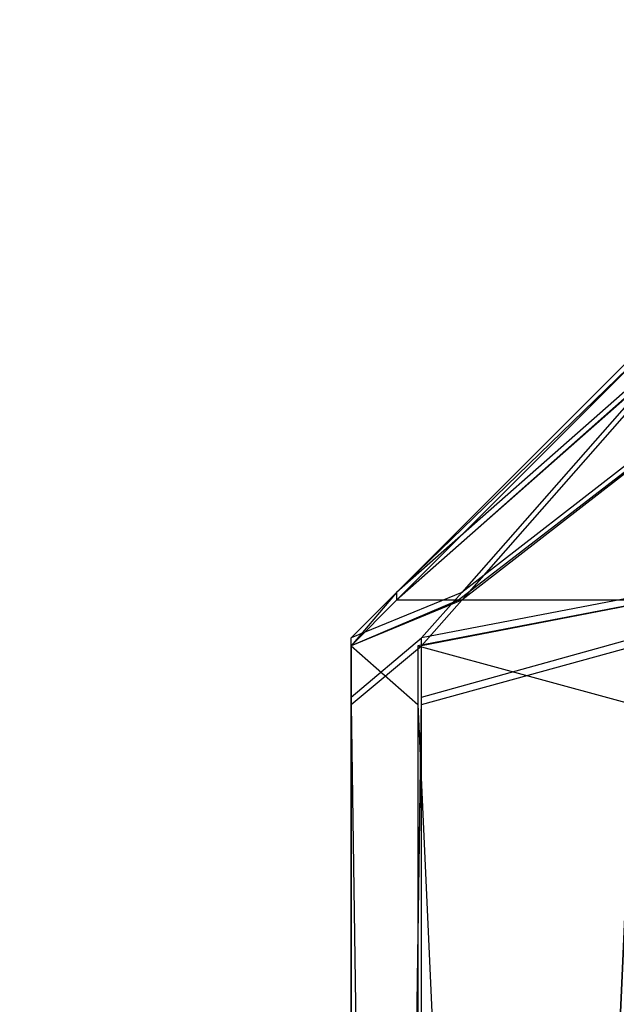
# Model space of a CAD drawing. Extents: x 0 to 1.6, y -0.5 to 0.
# Tile 104 of 181: x 0.80096 to 0.8027, y -0.48383 to -0.48097. Entities that reach past the tile are written whole.
import ezdxf

# ---------------------------------------------------------------- set-up
doc = ezdxf.new("R2010")
doc.units = 0
for name, color, linetype in [('L16_FRONT_FINION_1', 7, 'CONTINUOUS'), ('L34_FRONT_FINION_1', 7, 'CONTINUOUS'), ('L39_ABDECKPL_0___REPLACEMTFOREM', 7, 'CONTINUOUS'), ('L43_KORPUS1_0', 7, 'CONTINUOUS')]:
    doc.layers.add(name, color=color, linetype=linetype)

msp = doc.modelspace()

# ---------------------------------------------------------------- linework, layer by layer
at = {"layer": 'L16_FRONT_FINION_1', "color": 8}
for points, invisible_edges in [([(0.802059, -0.482637, 0.348415), (0.802899, -0.481897, 0.348621), (0.802249, -0.482637, 0.348226), (0.802059, -0.482637, 0.348415)], 13), ([(0.802899, -0.481897, 0.348621), (0.802059, -0.482637, 0.348415), (0.802799, -0.481897, 0.348722), (0.802899, -0.481897, 0.348621)], 14), ([(0.802059, -0.482637, 0.348926), (0.802799, -0.481919, 0.585364), (0.802799, -0.481897, 0.349232), (0.802059, -0.482637, 0.348926)], 14), ([(0.802799, -0.481897, 0.349232), (0.802059, -0.482637, 0.348415), (0.802059, -0.482637, 0.348926), (0.802799, -0.481897, 0.349232)], 13), ([(0.802059, -0.482637, 0.348415), (0.802799, -0.481897, 0.349232), (0.802799, -0.481897, 0.348722), (0.802059, -0.482637, 0.348415)], 14), ([(0.802249, -0.482637, 0.348226), (0.803203, -0.481897, 0.348318), (0.802821, -0.482637, 0.347655), (0.802249, -0.482637, 0.348226)], 13), ([(0.803203, -0.481897, 0.348318), (0.802249, -0.482637, 0.348226), (0.802899, -0.481897, 0.348621), (0.803203, -0.481897, 0.348318)], 14), ([(0.802799, -0.481919, 0.585364), (0.802059, -0.482637, 0.348926), (0.802059, -0.482659, 0.58567), (0.802799, -0.481919, 0.585364)], 13), ([(0.802059, -0.482659, 0.586138), (0.802894, -0.481919, 0.585927), (0.802799, -0.481919, 0.585832), (0.802059, -0.482659, 0.586138)], 13), ([(0.802894, -0.481919, 0.585927), (0.802059, -0.482659, 0.586138), (0.802239, -0.482659, 0.586317), (0.802894, -0.481919, 0.585927)], 14), ([(0.802799, -0.481919, 0.585832), (0.802059, -0.482659, 0.58567), (0.802059, -0.482659, 0.586138), (0.802799, -0.481919, 0.585832)], 13), ([(0.802059, -0.482659, 0.58567), (0.802799, -0.481919, 0.585832), (0.802799, -0.481919, 0.585364), (0.802059, -0.482659, 0.58567)], 14), ([(0.802239, -0.482659, 0.586317), (0.8032, -0.481919, 0.586232), (0.802894, -0.481919, 0.585927), (0.802239, -0.482659, 0.586317)], 13), ([(0.8032, -0.481919, 0.586232), (0.802239, -0.482659, 0.586317), (0.802816, -0.482659, 0.586893), (0.8032, -0.481919, 0.586232)], 14), ([(0.801927, -0.482769, 0.348872), (0.802059, -0.482637, 0.348415), (0.801927, -0.482769, 0.34836), (0.801927, -0.482769, 0.348872)], 13), ([(0.802059, -0.482637, 0.348415), (0.801927, -0.482769, 0.348872), (0.802059, -0.482637, 0.348926), (0.802059, -0.482637, 0.348415)], 14), ([(0.801927, -0.482792, 0.585724), (0.802059, -0.482637, 0.348926), (0.801927, -0.482769, 0.348872), (0.801927, -0.482792, 0.585724)], 13), ([(0.802059, -0.482637, 0.348926), (0.801927, -0.482792, 0.585724), (0.802059, -0.482659, 0.58567), (0.802059, -0.482637, 0.348926)], 14), ([(0.801927, -0.482769, 0.34836), (0.802249, -0.482637, 0.348226), (0.802132, -0.482769, 0.348156), (0.801927, -0.482769, 0.34836)], 13), ([(0.802249, -0.482637, 0.348226), (0.801927, -0.482769, 0.34836), (0.802059, -0.482637, 0.348415), (0.802249, -0.482637, 0.348226)], 14), ([(0.802132, -0.482769, 0.348156), (0.802821, -0.482637, 0.347655), (0.802752, -0.482769, 0.347536), (0.802132, -0.482769, 0.348156)], 13), ([(0.802821, -0.482637, 0.347655), (0.802132, -0.482769, 0.348156), (0.802249, -0.482637, 0.348226), (0.802821, -0.482637, 0.347655)], 14), ([(0.801927, -0.482792, 0.585724), (0.802059, -0.482659, 0.586138), (0.802059, -0.482659, 0.58567), (0.801927, -0.482792, 0.585724)], 13), ([(0.802059, -0.482659, 0.586138), (0.801927, -0.482792, 0.585724), (0.801927, -0.482792, 0.586193), (0.802059, -0.482659, 0.586138)], 14), ([(0.801927, -0.482792, 0.586193), (0.802239, -0.482659, 0.586317), (0.802059, -0.482659, 0.586138), (0.801927, -0.482792, 0.586193)], 13), ([(0.802239, -0.482659, 0.586317), (0.801927, -0.482792, 0.586193), (0.802121, -0.482792, 0.586387), (0.802239, -0.482659, 0.586317)], 14), ([(0.802121, -0.482792, 0.586387), (0.802816, -0.482659, 0.586893), (0.802239, -0.482659, 0.586317), (0.802121, -0.482792, 0.586387)], 13), ([(0.802816, -0.482659, 0.586893), (0.802121, -0.482792, 0.586387), (0.802747, -0.482792, 0.587012), (0.802816, -0.482659, 0.586893)], 14), ([(0.801927, -0.482941, 0.348872), (0.801927, -0.482792, 0.585724), (0.801927, -0.482769, 0.348872), (0.801927, -0.482941, 0.348872)], 14), ([(0.801927, -0.482769, 0.348872), (0.801927, -0.482941, 0.34836), (0.801927, -0.482941, 0.348872), (0.801927, -0.482769, 0.348872)], 13), ([(0.801927, -0.482941, 0.34836), (0.801927, -0.482769, 0.348872), (0.801927, -0.482769, 0.34836), (0.801927, -0.482941, 0.34836)], 14), ([(0.802132, -0.482769, 0.348156), (0.801927, -0.482941, 0.34836), (0.801927, -0.482769, 0.34836), (0.802132, -0.482769, 0.348156)], 13), ([(0.801927, -0.482941, 0.34836), (0.802132, -0.482769, 0.348156), (0.802132, -0.482941, 0.348156), (0.801927, -0.482941, 0.34836)], 14), ([(0.802752, -0.482769, 0.347536), (0.802132, -0.482941, 0.348156), (0.802132, -0.482769, 0.348156), (0.802752, -0.482769, 0.347536)], 13), ([(0.802132, -0.482941, 0.348156), (0.802752, -0.482769, 0.347536), (0.802752, -0.482941, 0.347536), (0.802132, -0.482941, 0.348156)], 14), ([(0.802121, -0.482963, 0.586387), (0.801927, -0.482792, 0.586193), (0.801927, -0.482963, 0.586193), (0.802121, -0.482963, 0.586387)], 13), ([(0.801927, -0.482792, 0.586193), (0.802121, -0.482963, 0.586387), (0.802121, -0.482792, 0.586387), (0.801927, -0.482792, 0.586193)], 14), ([(0.801927, -0.482792, 0.586193), (0.801927, -0.482963, 0.585724), (0.801927, -0.482963, 0.586193), (0.801927, -0.482792, 0.586193)], 13), ([(0.801927, -0.482963, 0.585724), (0.801927, -0.482792, 0.586193), (0.801927, -0.482792, 0.585724), (0.801927, -0.482963, 0.585724)], 14), ([(0.801927, -0.482792, 0.585724), (0.801927, -0.482941, 0.348872), (0.801927, -0.482963, 0.585724), (0.801927, -0.482792, 0.585724)], 13), ([(0.802747, -0.482963, 0.587012), (0.802121, -0.482792, 0.586387), (0.802121, -0.482963, 0.586387), (0.802747, -0.482963, 0.587012)], 13), ([(0.802121, -0.482792, 0.586387), (0.802747, -0.482963, 0.587012), (0.802747, -0.482792, 0.587012), (0.802121, -0.482792, 0.586387)], 14), ([(0.801927, -0.482941, 0.348872), (0.801927, -0.496601, 0.34836), (0.801927, -0.496601, 0.348872), (0.801927, -0.482941, 0.348872)], 13), ([(0.801927, -0.496601, 0.34836), (0.801927, -0.482941, 0.348872), (0.801927, -0.482941, 0.34836), (0.801927, -0.496601, 0.34836)], 14), ([(0.801927, -0.496601, 0.348872), (0.801927, -0.482963, 0.585724), (0.801927, -0.482941, 0.348872), (0.801927, -0.496601, 0.348872)], 14), ([(0.802132, -0.482941, 0.348156), (0.801927, -0.496601, 0.34836), (0.801927, -0.482941, 0.34836), (0.802132, -0.482941, 0.348156)], 13), ([(0.801927, -0.496601, 0.34836), (0.802132, -0.482941, 0.348156), (0.802132, -0.496601, 0.348156), (0.801927, -0.496601, 0.34836)], 14), ([(0.802752, -0.482941, 0.347536), (0.802132, -0.496601, 0.348156), (0.802132, -0.482941, 0.348156), (0.802752, -0.482941, 0.347536)], 13), ([(0.802132, -0.496601, 0.348156), (0.802752, -0.482941, 0.347536), (0.802752, -0.496601, 0.347536), (0.802132, -0.496601, 0.348156)], 14), ([(0.801927, -0.482963, 0.585724), (0.801927, -0.496601, 0.348872), (0.801927, -0.496623, 0.585724), (0.801927, -0.482963, 0.585724)], 13), ([(0.801927, -0.482963, 0.586193), (0.801927, -0.496623, 0.585724), (0.801927, -0.496623, 0.586193), (0.801927, -0.482963, 0.586193)], 13), ([(0.801927, -0.496623, 0.585724), (0.801927, -0.482963, 0.586193), (0.801927, -0.482963, 0.585724), (0.801927, -0.496623, 0.585724)], 14), ([(0.802121, -0.496623, 0.586387), (0.801927, -0.482963, 0.586193), (0.801927, -0.496623, 0.586193), (0.802121, -0.496623, 0.586387)], 13), ([(0.801927, -0.482963, 0.586193), (0.802121, -0.496623, 0.586387), (0.802121, -0.482963, 0.586387), (0.801927, -0.482963, 0.586193)], 14), ([(0.802747, -0.496623, 0.587012), (0.802121, -0.482963, 0.586387), (0.802121, -0.496623, 0.586387), (0.802747, -0.496623, 0.587012)], 13), ([(0.802121, -0.482963, 0.586387), (0.802747, -0.496623, 0.587012), (0.802747, -0.482963, 0.587012), (0.802121, -0.482963, 0.586387)], 14)]:
    msp.add_3dface(points, dxfattribs=dict(at, invisible_edges=invisible_edges))
at = {"layer": 'L34_FRONT_FINION_1', "color": 8}
for points, invisible_edges in [([(0.802059, -0.482659, 0.011833), (0.802899, -0.481919, 0.012039), (0.802249, -0.482659, 0.011644), (0.802059, -0.482659, 0.011833)], 13), ([(0.802899, -0.481919, 0.012039), (0.802059, -0.482659, 0.011833), (0.802799, -0.481919, 0.012139), (0.802899, -0.481919, 0.012039)], 14), ([(0.802799, -0.481919, 0.342668), (0.802059, -0.482659, 0.012344), (0.802059, -0.482659, 0.342973), (0.802799, -0.481919, 0.342668)], 13), ([(0.802059, -0.482659, 0.012344), (0.802799, -0.481919, 0.342668), (0.802799, -0.481919, 0.012649), (0.802059, -0.482659, 0.012344)], 14), ([(0.802799, -0.481919, 0.012649), (0.802059, -0.482659, 0.011833), (0.802059, -0.482659, 0.012344), (0.802799, -0.481919, 0.012649)], 13), ([(0.802059, -0.482659, 0.011833), (0.802799, -0.481919, 0.012649), (0.802799, -0.481919, 0.012139), (0.802059, -0.482659, 0.011833)], 14), ([(0.802059, -0.482659, 0.343441), (0.802894, -0.481919, 0.34323), (0.802799, -0.481919, 0.343135), (0.802059, -0.482659, 0.343441)], 13), ([(0.802894, -0.481919, 0.34323), (0.802059, -0.482659, 0.343441), (0.802239, -0.482659, 0.34362), (0.802894, -0.481919, 0.34323)], 14), ([(0.802799, -0.481919, 0.343135), (0.802059, -0.482659, 0.342973), (0.802059, -0.482659, 0.343441), (0.802799, -0.481919, 0.343135)], 13), ([(0.802059, -0.482659, 0.342973), (0.802799, -0.481919, 0.343135), (0.802799, -0.481919, 0.342668), (0.802059, -0.482659, 0.342973)], 14), ([(0.802239, -0.482659, 0.34362), (0.8032, -0.481919, 0.343536), (0.802894, -0.481919, 0.34323), (0.802239, -0.482659, 0.34362)], 13), ([(0.8032, -0.481919, 0.343536), (0.802239, -0.482659, 0.34362), (0.802816, -0.482659, 0.344196), (0.8032, -0.481919, 0.343536)], 14), ([(0.802249, -0.482659, 0.011644), (0.803203, -0.481919, 0.011736), (0.802821, -0.482659, 0.011072), (0.802249, -0.482659, 0.011644)], 13), ([(0.803203, -0.481919, 0.011736), (0.802249, -0.482659, 0.011644), (0.802899, -0.481919, 0.012039), (0.803203, -0.481919, 0.011736)], 14), ([(0.801927, -0.482792, 0.343028), (0.802059, -0.482659, 0.343441), (0.802059, -0.482659, 0.342973), (0.801927, -0.482792, 0.343028)], 13), ([(0.802059, -0.482659, 0.343441), (0.801927, -0.482792, 0.343028), (0.801927, -0.482792, 0.343496), (0.802059, -0.482659, 0.343441)], 14), ([(0.801927, -0.482792, 0.343496), (0.802239, -0.482659, 0.34362), (0.802059, -0.482659, 0.343441), (0.801927, -0.482792, 0.343496)], 13), ([(0.802239, -0.482659, 0.34362), (0.801927, -0.482792, 0.343496), (0.802121, -0.482792, 0.343691), (0.802239, -0.482659, 0.34362)], 14), ([(0.801927, -0.482792, 0.012289), (0.802059, -0.482659, 0.011833), (0.801927, -0.482792, 0.011778), (0.801927, -0.482792, 0.012289)], 13), ([(0.802059, -0.482659, 0.011833), (0.801927, -0.482792, 0.012289), (0.802059, -0.482659, 0.012344), (0.802059, -0.482659, 0.011833)], 14), ([(0.801927, -0.482792, 0.343028), (0.802059, -0.482659, 0.012344), (0.801927, -0.482792, 0.012289), (0.801927, -0.482792, 0.343028)], 13), ([(0.802059, -0.482659, 0.012344), (0.801927, -0.482792, 0.343028), (0.802059, -0.482659, 0.342973), (0.802059, -0.482659, 0.012344)], 14), ([(0.801927, -0.482792, 0.011778), (0.802249, -0.482659, 0.011644), (0.802132, -0.482792, 0.011573), (0.801927, -0.482792, 0.011778)], 13), ([(0.802249, -0.482659, 0.011644), (0.801927, -0.482792, 0.011778), (0.802059, -0.482659, 0.011833), (0.802249, -0.482659, 0.011644)], 14), ([(0.802121, -0.482792, 0.343691), (0.802816, -0.482659, 0.344196), (0.802239, -0.482659, 0.34362), (0.802121, -0.482792, 0.343691)], 13), ([(0.802816, -0.482659, 0.344196), (0.802121, -0.482792, 0.343691), (0.802747, -0.482792, 0.344315), (0.802816, -0.482659, 0.344196)], 14), ([(0.802132, -0.482792, 0.011573), (0.802821, -0.482659, 0.011072), (0.802752, -0.482792, 0.010953), (0.802132, -0.482792, 0.011573)], 13), ([(0.802821, -0.482659, 0.011072), (0.802132, -0.482792, 0.011573), (0.802249, -0.482659, 0.011644), (0.802821, -0.482659, 0.011072)], 14), ([(0.802121, -0.482963, 0.343691), (0.801927, -0.482792, 0.343496), (0.801927, -0.482963, 0.343496), (0.802121, -0.482963, 0.343691)], 13), ([(0.801927, -0.482792, 0.343496), (0.802121, -0.482963, 0.343691), (0.802121, -0.482792, 0.343691), (0.801927, -0.482792, 0.343496)], 14), ([(0.801927, -0.482792, 0.343496), (0.801927, -0.482963, 0.343028), (0.801927, -0.482963, 0.343496), (0.801927, -0.482792, 0.343496)], 13), ([(0.801927, -0.482963, 0.343028), (0.801927, -0.482792, 0.343496), (0.801927, -0.482792, 0.343028), (0.801927, -0.482963, 0.343028)], 14), ([(0.801927, -0.482792, 0.343028), (0.801927, -0.482963, 0.012289), (0.801927, -0.482963, 0.343028), (0.801927, -0.482792, 0.343028)], 13), ([(0.801927, -0.482963, 0.012289), (0.801927, -0.482792, 0.343028), (0.801927, -0.482792, 0.012289), (0.801927, -0.482963, 0.012289)], 14), ([(0.801927, -0.482792, 0.012289), (0.801927, -0.482963, 0.011778), (0.801927, -0.482963, 0.012289), (0.801927, -0.482792, 0.012289)], 13), ([(0.801927, -0.482963, 0.011778), (0.801927, -0.482792, 0.012289), (0.801927, -0.482792, 0.011778), (0.801927, -0.482963, 0.011778)], 14), ([(0.802132, -0.482792, 0.011573), (0.801927, -0.482963, 0.011778), (0.801927, -0.482792, 0.011778), (0.802132, -0.482792, 0.011573)], 13), ([(0.801927, -0.482963, 0.011778), (0.802132, -0.482792, 0.011573), (0.802132, -0.482963, 0.011573), (0.801927, -0.482963, 0.011778)], 14), ([(0.802747, -0.482963, 0.344315), (0.802121, -0.482792, 0.343691), (0.802121, -0.482963, 0.343691), (0.802747, -0.482963, 0.344315)], 13), ([(0.802121, -0.482792, 0.343691), (0.802747, -0.482963, 0.344315), (0.802747, -0.482792, 0.344315), (0.802121, -0.482792, 0.343691)], 14), ([(0.802752, -0.482792, 0.010953), (0.802132, -0.482963, 0.011573), (0.802132, -0.482792, 0.011573), (0.802752, -0.482792, 0.010953)], 13), ([(0.802132, -0.482963, 0.011573), (0.802752, -0.482792, 0.010953), (0.802752, -0.482963, 0.010953), (0.802132, -0.482963, 0.011573)], 14), ([(0.801927, -0.482963, 0.012289), (0.801927, -0.496623, 0.011778), (0.801927, -0.496623, 0.012289), (0.801927, -0.482963, 0.012289)], 13), ([(0.801927, -0.496623, 0.011778), (0.801927, -0.482963, 0.012289), (0.801927, -0.482963, 0.011778), (0.801927, -0.496623, 0.011778)], 14), ([(0.801927, -0.482963, 0.343028), (0.801927, -0.496623, 0.012289), (0.801927, -0.496623, 0.343028), (0.801927, -0.482963, 0.343028)], 13), ([(0.801927, -0.496623, 0.012289), (0.801927, -0.482963, 0.343028), (0.801927, -0.482963, 0.012289), (0.801927, -0.496623, 0.012289)], 14), ([(0.801927, -0.482963, 0.343496), (0.801927, -0.496623, 0.343028), (0.801927, -0.496623, 0.343496), (0.801927, -0.482963, 0.343496)], 13), ([(0.801927, -0.496623, 0.343028), (0.801927, -0.482963, 0.343496), (0.801927, -0.482963, 0.343028), (0.801927, -0.496623, 0.343028)], 14), ([(0.802121, -0.496623, 0.343691), (0.801927, -0.482963, 0.343496), (0.801927, -0.496623, 0.343496), (0.802121, -0.496623, 0.343691)], 13), ([(0.801927, -0.482963, 0.343496), (0.802121, -0.496623, 0.343691), (0.802121, -0.482963, 0.343691), (0.801927, -0.482963, 0.343496)], 14), ([(0.802132, -0.482963, 0.011573), (0.801927, -0.496623, 0.011778), (0.801927, -0.482963, 0.011778), (0.802132, -0.482963, 0.011573)], 13), ([(0.801927, -0.496623, 0.011778), (0.802132, -0.482963, 0.011573), (0.802132, -0.496623, 0.011573), (0.801927, -0.496623, 0.011778)], 14), ([(0.802747, -0.496623, 0.344315), (0.802121, -0.482963, 0.343691), (0.802121, -0.496623, 0.343691), (0.802747, -0.496623, 0.344315)], 13), ([(0.802121, -0.482963, 0.343691), (0.802747, -0.496623, 0.344315), (0.802747, -0.482963, 0.344315), (0.802121, -0.482963, 0.343691)], 14), ([(0.802752, -0.482963, 0.010953), (0.802132, -0.496623, 0.011573), (0.802132, -0.482963, 0.011573), (0.802752, -0.482963, 0.010953)], 13), ([(0.802132, -0.496623, 0.011573), (0.802752, -0.482963, 0.010953), (0.802752, -0.496623, 0.010953), (0.802132, -0.496623, 0.011573)], 14)]:
    msp.add_3dface(points, dxfattribs=dict(at, invisible_edges=invisible_edges))
at = {"layer": 'L39_ABDECKPL_0___REPLACEMTFOREM', "color": 39}
for points, invisible_edges in [([(1.125481, -0.498631, 0.598999), (0.8, -0.310376, 0.598999), (0.8, -0.498631, 0.598999), (1.125481, -0.498631, 0.598999)], 13), ([(0.8, -0.310376, 0.598999), (1.125481, -0.498631, 0.598999), (0.958152, -0.310376, 0.598999), (0.8, -0.310376, 0.598999)], 10), ([(0.95806, -0.310935, 0.58701), (0.8, -0.49913, 0.58701), (0.8, -0.310935, 0.58701), (0.95806, -0.310935, 0.58701)], 13), ([(0.8, -0.49913, 0.58701), (0.95806, -0.310935, 0.58701), (1.127442, -0.49913, 0.58701), (0.8, -0.49913, 0.58701)], 10)]:
    msp.add_3dface(points, dxfattribs=dict(at, invisible_edges=invisible_edges))
at = {"layer": 'L43_KORPUS1_0', "color": 8}
for points, invisible_edges in [([(1.597088, -0.000594), (0.7, -0.497406), (0.7, -0.000594), (1.597088, -0.000594)], 13), ([(0.7, -0.497406), (1.597088, -0.000594), (1.597091, -0.497406), (0.7, -0.497406)], 10), ([(1.597091, -0.497404, 0.00769), (0.7, -0.000596, 0.00769), (0.7, -0.497404, 0.00769), (1.597091, -0.497404, 0.00769)], 13), ([(0.7, -0.000596, 0.00769), (1.597091, -0.497404, 0.00769), (1.597088, -0.000596, 0.00769), (0.7, -0.000596, 0.00769)], 10)]:
    msp.add_3dface(points, dxfattribs=dict(at, invisible_edges=invisible_edges))

doc.saveas('drawing.dxf')
